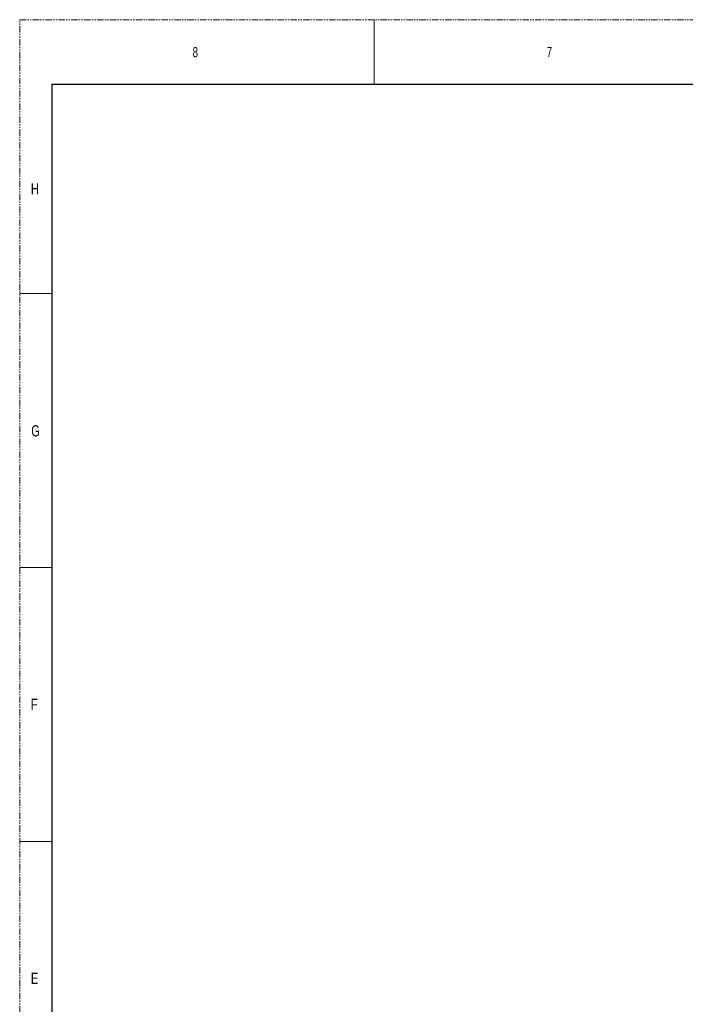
# Model space of a CAD drawing. Header units: millimetres. Extents: x -1086 to 4901, y 927 to 9917.
# Tile 19 of 85: x -1052 to -396, y 6021 to 6991. Entities that reach past the tile are written whole.
import ezdxf

# ---------------------------------------------------------------- set-up
doc = ezdxf.new("R2010")
doc.units = ezdxf.units.MM
doc.linetypes.add('SLD-Phantom', pattern=[12.7, 6.35, -1.27, 1.27, -1.27, 1.27, -1.27])
doc.linetypes.add('SLD-Solid', pattern=[0])
doc.styles.add('SLDTEXTSTYLE0', font='GOTHIC.TTF', dxfattribs={"width": 0.7304})

msp = doc.modelspace()

# ---------------------------------------------------------------- linework, layer by layer
at = {"color": 7, "linetype": 'SLD-Phantom', "lineweight": 0}
for p, q in [((-1052.252, 4832.097), (-1052.252, 6991.097)), ((-1052.252, 6991.097), (1741.748, 6991.097))]:
    msp.add_line(p, q, dxfattribs=at)
at = {"color": 7, "linetype": 'SLD-Solid', "lineweight": 0}
for p, q in [((-703.002, 6991.097), (-703.002, 6927.597)), ((-1052.252, 6721.222), (-1020.502, 6721.222)), ((-1052.252, 6451.347), (-1020.502, 6451.347)), ((-1052.252, 6181.472), (-1020.502, 6181.472))]:
    msp.add_line(p, q, dxfattribs=at)
at = {"color": 7, "linetype": 'SLD-Solid', "lineweight": 30}
for q in [(-1020.502, 4895.597), (1709.998, 6927.597)]:
    msp.add_line((-1020.502, 6927.597), q, dxfattribs=at)

# ---------------------------------------------------------------- texts
at = {"color": 7, "linetype": 'Continuous', "lineweight": 0, "style": 'SLDTEXTSTYLE0', "width": 0.7304}
for s, height, p in [('8', 9.922, (-881.908, 6954.134)), ('7', 9.922, (-532.948, 6954.382)), ('H', 11.113, (-1041.185, 6818.849)), ('G', 11.113, (-1040.827, 6580.446)), ('F', 11.113, (-1041.217, 6310.849)), ('E', 11.113, (-1041.201, 6040.974))]:
    msp.add_text(s, height=height, dxfattribs=at).set_placement(p)

doc.saveas('drawing.dxf')
